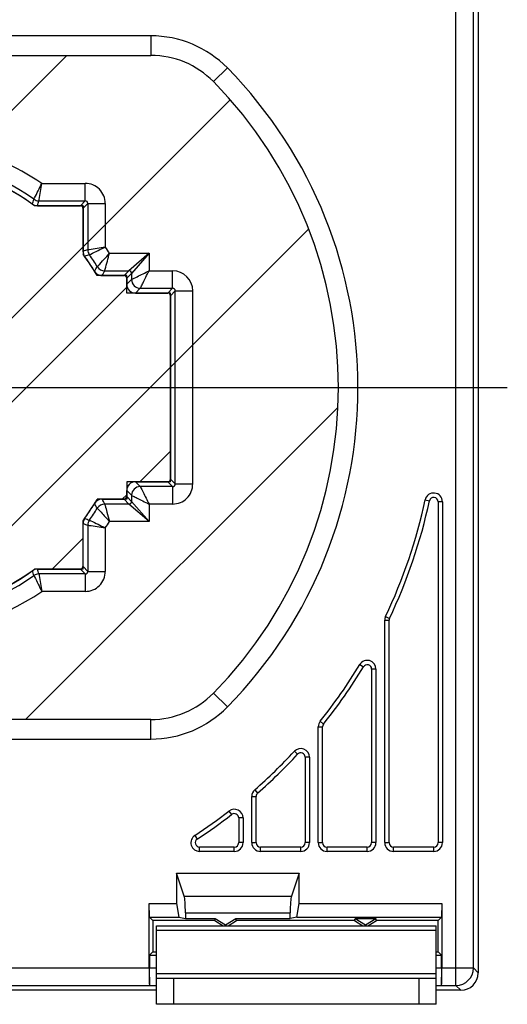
# Model space of a CAD drawing. Header units: millimetres. Extents: x 0 to 420, y 0 to 297.
# Tile 8 of 20: x 115 to 143, y 155 to 211. Entities that reach past the tile are written whole.
import ezdxf

# ---------------------------------------------------------------- set-up
doc = ezdxf.new("R2010")
doc.units = ezdxf.units.MM
doc.header["$LTSCALE"] = 23.1
doc.layers.get('0').update_dxf_attribs({"linetype": 'CONTINUOUS'})
for name, color, linetype in [('02___PRT_ALL_AXES', 7, 'CONTINUOUS'), ('02__ASM_ALL_AXES', 7, 'CONTINUOUS'), ('03___PRT_ALL_CURVES', 7, 'CONTINUOUS')]:
    doc.layers.add(name, color=color, linetype=linetype)

msp = doc.modelspace()

# ---------------------------------------------------------------- linework, layer by layer
at = {"color": 7}
for p, q in [((140.30851478, 156.08276635), (140.30851478, 241.43766042)), ((141.30836247, 157.08261405), (141.30836247, 241.43766042)), ((141.58794814, 235.4029522), (141.58794814, 156.80302838)), ((122.870805, 210.42279592), (112.62022789, 210.42279592)), ((122.870805, 210.42279592), (122.870805, 209.30318068)), ((112.48275643, 209.30318068), (122.870805, 209.30318068)), ((127.24108443, 208.58691135), (126.44151921, 207.80318068)), ((116.62626524, 201.9782954), (119.11415588, 201.9782954)), ((119.11415588, 200.9784477), (119.11415588, 201.9782954)), ((118.83980672, 200.70409855), (116.38178645, 200.70409855)), ((116.38215235, 200.70318068), (118.83797099, 200.70318068)), ((116.46927534, 200.9784477), (119.11415588, 200.9784477)), ((119.11415588, 200.9784477), (118.83980672, 200.70409855)), ((119.26413303, 200.82847055), (118.98978388, 200.5541214)), ((119.26413303, 200.82847055), (120.26398073, 200.82847055)), ((119.26413303, 200.82847055), (119.26413303, 198.18359001)), ((120.26398073, 200.82847055), (120.26398073, 198.34056785)), ((118.98794814, 200.55320353), (118.98794814, 198.09738489)), ((118.98978388, 198.09610112), (118.98978388, 200.5541214)), ((120.50526104, 197.9782954), (122.76298475, 197.9782954)), ((122.76298683, 197.9782954), (121.6131599, 196.9784477)), ((122.76298475, 197.97829747), (121.76313706, 196.82847055)), ((122.76298475, 197.9782954), (122.76298475, 196.9782954)), ((120.07485417, 196.70318068), (121.33797099, 196.70318068)), ((121.33881075, 196.70409855), (120.07522064, 196.70409855)), ((120.22941489, 196.9784477), (121.6131599, 196.9784477)), ((121.6131599, 196.9784477), (121.33881075, 196.70409855)), ((121.76313706, 196.82847055), (121.48878791, 196.5541214)), ((121.76313706, 196.82847055), (121.76313706, 196.47837155)), ((122.76298475, 196.9782954), (124.1131599, 196.9782954)), ((124.1131599, 195.9784477), (124.1131599, 196.9782954)), ((121.48794814, 196.55320353), (121.48794814, 196.20310453)), ((121.48878791, 196.2040224), (121.48878791, 196.5541214)), ((121.48878791, 196.2040224), (121.76313706, 196.47837155)), ((121.98787199, 195.70318068), (123.83797099, 195.70318068)), ((121.98871175, 195.70409855), (122.26306091, 195.9784477)), ((123.83881075, 195.70409855), (121.98871175, 195.70409855)), ((122.26306091, 195.9784477), (124.1131599, 195.9784477)), ((124.1131599, 195.9784477), (123.83881075, 195.70409855)), ((123.98794814, 195.55320353), (123.98794814, 185.05315784)), ((124.26313706, 195.82847055), (123.98878791, 195.5541214)), ((123.98878791, 185.0540757), (123.98878791, 195.5541214)), ((124.26313706, 195.82847055), (125.26298475, 195.82847055)), ((124.26313706, 184.77972655), (124.26313706, 195.82847055)), ((125.26298475, 184.77972655), (125.26298475, 195.82847055)), ((121.98871175, 184.90409855), (123.83881075, 184.90409855)), ((121.98871175, 184.90409855), (122.26306091, 184.6297494)), ((124.1131599, 184.6297494), (123.83881075, 184.90409855)), ((124.26313706, 184.77972655), (123.98878791, 185.0540757)), ((121.48794814, 184.40325683), (121.48794814, 184.05315784)), ((121.48878791, 184.4041747), (121.76313706, 184.12982555)), ((121.48878791, 184.0540757), (121.48878791, 184.4041747)), ((124.1131599, 184.6297494), (122.26306091, 184.6297494)), ((124.1131599, 184.6297494), (124.1131599, 183.6299017)), ((124.26313706, 184.77972655), (125.26298475, 184.77972655)), ((120.07522064, 183.90409855), (121.33881075, 183.90409855)), ((121.6131599, 183.6297494), (121.33881075, 183.90409855)), ((121.76313706, 183.77972655), (121.48878791, 184.0540757)), ((121.76313706, 184.12982555), (121.76313706, 183.77972655)), ((122.76298475, 182.62989963), (121.76313706, 183.77972655)), ((138.54909371, 183.86895688), (138.79352093, 183.81646558)), ((139.53794814, 183.76397429), (139.28794814, 183.76397429)), ((139.28794814, 183.76397429), (139.28794814, 164.25318068)), ((139.53794814, 183.76397429), (139.53794814, 164.25318068)), ((121.6131599, 183.6297494), (120.22941489, 183.6297494)), ((122.76298682, 182.6299017), (121.6131599, 183.6297494)), ((124.1131599, 183.6299017), (122.76298475, 183.6299017)), ((122.76298475, 183.6299017), (122.76298475, 182.6299017)), ((119.08301986, 182.80283441), (119.08332287, 182.80273359)), ((122.76298475, 182.6299017), (120.50526384, 182.6299017)), ((118.98794814, 182.50897647), (118.98794814, 180.05315784)), ((118.98978388, 180.0540757), (118.98978388, 182.51209598)), ((119.26413303, 182.42460709), (119.26413303, 179.77972655)), ((120.26398073, 182.26762952), (120.26398073, 179.77972655)), ((116.09104802, 179.81086257), (116.09136507, 179.8099097)), ((116.38178645, 179.90409855), (118.83980672, 179.90409855)), ((119.11415588, 179.6297494), (118.83980672, 179.90409855)), ((119.26413303, 179.77972655), (118.98978388, 180.0540757)), ((119.26413303, 179.77972655), (120.26398073, 179.77972655)), ((119.11415588, 179.6297494), (116.46927534, 179.6297494)), ((119.11415588, 179.6297494), (119.11415588, 178.6299017)), ((119.11415588, 178.6299017), (116.62626554, 178.6299017)), ((136.23794814, 176.97872121), (136.48794814, 176.97872121)), ((136.23794814, 164.25318068), (136.23794814, 176.97872121)), ((136.28601868, 177.19263651), (136.51198341, 177.08567886)), ((136.48794814, 164.25318068), (136.48794814, 176.97872121)), ((134.81010018, 174.44543108), (135.02402416, 174.31606134)), ((135.73794814, 174.1866916), (135.48794814, 174.1866916)), ((135.48794814, 174.1866916), (135.48794814, 164.25318068)), ((135.73794814, 174.1866916), (135.73794814, 164.25318068)), ((127.24108443, 172.01945001), (126.44151921, 172.80318068)), ((122.870805, 171.30318068), (94.30509129, 171.30318068)), ((122.870805, 170.18356544), (122.870805, 171.30318068)), ((132.43794814, 170.8856314), (132.68794814, 170.8856314)), ((132.43794814, 164.25318068), (132.43794814, 170.8856314)), ((132.54702514, 171.19736719), (132.74248664, 171.04149929)), ((132.68794814, 164.25318068), (132.68794814, 170.8856314)), ((94.30509129, 170.18356544), (122.870805, 170.18356544)), ((131.07110664, 169.4806673), (131.25452739, 169.31079432)), ((131.93794814, 169.14092134), (131.68794814, 169.14092134)), ((131.68794814, 169.14092134), (131.68794814, 164.25318068)), ((131.93794814, 169.14092134), (131.93794814, 164.25318068)), ((128.63794814, 166.90101795), (128.88794814, 166.90101795)), ((128.63794814, 164.25318068), (128.63794814, 166.90101795)), ((128.80803161, 167.27672406), (128.97298987, 167.08887101)), ((128.88794814, 164.25318068), (128.88794814, 166.90101795)), ((127.33211311, 166.06012478), (127.48503062, 165.86234654)), ((128.13794814, 165.6645683), (127.88794814, 165.6645683)), ((127.88794814, 165.6645683), (127.88794814, 164.25318068)), ((128.13794814, 165.6645683), (128.13794814, 164.25318068)), ((125.3832182, 164.67139605), (125.52023636, 164.46228837)), ((127.63794814, 164.00318068), (125.65725452, 164.00318068)), ((125.65725452, 163.75318068), (125.65725452, 164.00318068)), ((127.63794814, 163.75318068), (127.63794814, 164.00318068)), ((128.13794814, 164.25318068), (127.88794814, 164.25318068)), ((128.63794814, 164.25318068), (128.88794814, 164.25318068)), ((131.43794814, 164.00318068), (129.13794814, 164.00318068)), ((129.13794814, 163.75318068), (129.13794814, 164.00318068)), ((131.43794814, 163.75318068), (131.43794814, 164.00318068)), ((131.93794814, 164.25318068), (131.68794814, 164.25318068)), ((132.43794814, 164.25318068), (132.68794814, 164.25318068)), ((135.23794814, 164.00318068), (132.93794814, 164.00318068)), ((132.93794814, 163.75318068), (132.93794814, 164.00318068)), ((135.23794814, 163.75318068), (135.23794814, 164.00318068)), ((135.73794814, 164.25318068), (135.48794814, 164.25318068)), ((136.23794814, 164.25318068), (136.48794814, 164.25318068)), ((139.03794814, 164.00318068), (136.73794814, 164.00318068)), ((136.73794814, 163.75318068), (136.73794814, 164.00318068)), ((139.03794814, 163.75318068), (139.03794814, 164.00318068)), ((139.53794814, 164.25318068), (139.28794814, 164.25318068)), ((127.63794814, 163.75318068), (125.65725452, 163.75318068)), ((131.43794814, 163.75318068), (129.13794814, 163.75318068)), ((135.23794814, 163.75318068), (132.93794814, 163.75318068)), ((139.03794814, 163.75318068), (136.73794814, 163.75318068)), ((124.33794814, 162.50318068), (131.33794814, 162.50318068)), ((124.77560335, 161.19820106), (124.33794814, 162.50318068)), ((124.33794814, 162.50318068), (124.33794814, 160.77136899)), ((131.33794814, 162.50318068), (130.90029294, 161.19820106)), ((131.33794814, 160.77136899), (131.33794814, 162.50318068)), ((124.77560335, 161.19820106), (130.90029294, 161.19820106)), ((122.76975983, 160.77136899), (124.33794814, 160.77136899)), ((122.79593844, 159.99519038), (122.76975983, 160.77136899)), ((122.76975983, 157.08261405), (122.76975983, 160.77136899)), ((124.33794814, 160.77136899), (124.46916115, 159.99519038)), ((131.20673514, 159.99519038), (131.33794814, 160.77136899)), ((131.33794814, 160.77136899), (139.50613645, 160.77136899)), ((139.50613645, 160.77136899), (139.47995785, 159.99519038)), ((139.50613645, 160.77136899), (139.50613645, 157.08261405)), ((124.84100796, 160.23058378), (130.83488833, 160.23058378)), ((124.84100796, 160.23058378), (124.84100796, 159.92100237)), ((130.83488833, 159.92100237), (130.83488833, 160.23058378)), ((122.79593844, 159.99519038), (124.46916115, 159.99519038)), ((122.79593844, 159.99519038), (122.98794814, 159.80318068)), ((126.51564263, 159.80318068), (122.98794814, 159.80318068)), ((122.98794814, 159.80318068), (122.98794814, 158.00318068)), ((123.18794814, 159.50318068), (139.18794814, 159.50318068)), ((123.18794814, 155.00318068), (123.18794814, 159.50318068)), ((124.46916115, 159.99519038), (124.84100796, 159.92100237)), ((124.84100796, 159.92100237), (126.54943344, 159.92100237)), ((126.51564263, 159.80318068), (126.54943344, 159.92100237)), ((126.51564263, 159.80318068), (126.99564263, 159.50318068)), ((126.54943344, 159.92100237), (127.13794814, 159.55318068)), ((127.13794814, 159.55318068), (127.72646284, 159.92100237)), ((127.13794814, 159.50318068), (127.13794814, 159.55318068)), ((127.28025366, 159.50318068), (127.76025366, 159.80318068)), ((127.72646284, 159.92100237), (130.83488833, 159.92100237)), ((127.76025366, 159.80318068), (127.72646284, 159.92100237)), ((134.51564263, 159.80318068), (127.76025366, 159.80318068)), ((131.20673514, 159.99519038), (130.83488833, 159.92100237)), ((131.20673514, 159.99519038), (139.47995785, 159.99519038)), ((134.51564263, 159.80318068), (134.54943344, 159.92100237)), ((134.51564263, 159.80318068), (134.99564263, 159.50318068)), ((134.54943344, 159.92100237), (135.72646284, 159.92100237)), ((134.54943344, 159.92100237), (135.13794814, 159.55318068)), ((135.13794814, 159.55318068), (135.72646284, 159.92100237)), ((135.13794814, 159.50318068), (135.13794814, 159.55318068)), ((135.28025366, 159.50318068), (135.76025366, 159.80318068)), ((135.76025366, 159.80318068), (135.72646284, 159.92100237)), ((139.28794814, 159.80318068), (135.76025366, 159.80318068)), ((139.18794814, 155.00318068), (139.18794814, 159.50318068)), ((139.47995785, 159.99519038), (139.28794814, 159.80318068)), ((139.28794814, 158.00318068), (139.28794814, 159.80318068)), ((123.18794814, 159.25318068), (139.18794814, 159.25318068)), ((122.79594243, 157.81117497), (122.98794814, 158.00318068)), ((122.79594243, 157.81117497), (123.18794814, 157.81117497)), ((122.79594243, 157.81117497), (122.79594243, 157.07373419)), ((122.98794814, 158.00318068), (123.18794814, 158.00318068)), ((139.18794814, 158.00318068), (139.28794814, 158.00318068)), ((139.18794814, 157.81117497), (139.47995386, 157.81117497)), ((139.47995386, 157.81117497), (139.28794814, 158.00318068)), ((139.47995386, 157.07373419), (139.47995386, 157.81117497)), ((94.40613645, 157.08261405), (122.76975983, 157.08261405)), ((123.18794814, 157.07373419), (122.79594243, 157.07373419)), ((122.81339484, 156.05628178), (122.79594243, 157.07373419)), ((139.18794814, 156.75318068), (123.18794814, 156.75318068)), ((139.47995386, 157.07373419), (139.18794814, 157.07373419)), ((139.47995386, 157.07373419), (139.46250145, 156.05628178)), ((139.50613645, 157.08261405), (141.30836247, 157.08261405)), ((141.30836247, 157.08261405), (141.58794814, 156.80302838)), ((94.38898602, 156.08276635), (122.78691026, 156.08276635)), ((122.81339484, 156.05628178), (122.78691026, 156.08276635)), ((123.18794814, 156.50318068), (139.18794814, 156.50318068)), ((124.18794814, 155.00318068), (124.18794814, 156.50318068)), ((138.18794814, 156.50318068), (138.18794814, 155.00318068)), ((139.48898602, 156.08276635), (139.46250145, 156.05628178)), ((139.48898602, 156.08276635), (140.30851478, 156.08276635)), ((140.30851478, 156.08276635), (140.58810045, 155.80318068)), ((123.18794814, 155.80318068), (76.58779584, 155.80318068)), ((123.18794814, 156.05628178), (122.81339484, 156.05628178)), ((139.46250145, 156.05628178), (139.18794814, 156.05628178)), ((140.58810045, 155.80318068), (139.18794814, 155.80318068)), ((139.18794814, 155.00318068), (123.18794814, 155.00318068))]:
    msp.add_line(p, q, dxfattribs=at)
at = {"color": 8}
for p, q in [((86.80172416, 178.04102571), (118.06387913, 209.30318068)), ((92.3439384, 171.70384602), (127.40400937, 206.76391699)), ((103.82266698, 171.30318068), (131.88687717, 199.36739087)), ((103.78219011, 178.33517186), (121.50850316, 196.06148491)), ((115.70206091, 171.30318068), (133.56193696, 189.16305673)), ((122.23051072, 184.90409855), (123.98794814, 186.66153598)), ((121.23051072, 183.90409855), (121.48794814, 184.16153598)), ((117.23051072, 179.90409855), (118.98794814, 181.66153598))]:
    msp.add_line(p, q, dxfattribs=at)
at = {"color": 7}
for centre, radius, start, end in [((122.870805, 204.30318068), 6.11961524, 44.427004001, 90), ((122.870805, 204.30318068), 5, 44.427004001, 90), ((108.58794814, 190.30318068), 26.11961524, 315.572995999, 44.427004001), ((108.58794814, 190.30318068), 25, 315.572995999, 44.427004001), ((108.58886601, 190.30318068), 14.17419685, 55.455642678, 76.988969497), ((108.58886601, 190.30318068), 13.17434915, 54.809657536, 125.190342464), ((108.58886601, 190.30318068), 12.9, 54.43934111, 125.56065889), ((119.11415866, 200.82847333), 1.1498267, 359.99986143, 90.000138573), ((108.58794814, 190.30318068), 12.9, 54.432593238, 54.546554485), ((39.34126575, 226.33395921), 80.88663845, 341.5963904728, 341.7996832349), ((116.38178523, 201.20401859), 0.49992004, 234.439201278, 270.000139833), ((116.38212415, 201.20300822), 0.49982372, 234.432313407, 270.000279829), ((116.46931085, 201.47848352), 0.50003582, 234.813737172, 269.99591623), ((31.53029037, 227.91397134), 89.10753953, 342.2201800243, 342.4053380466), ((119.11457829, 200.82889296), 0.14955534, 359.838169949, 90.16183005), ((108.58886601, 190.30318068), 14.17419685, 32.784785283, 34.544317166), ((119.48967221, 198.09760324), 0.50172412, 180.024935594, 193.809051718), ((146.19965688, 113.24460493), 89.1075397, 107.5946620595, 107.7798200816), ((119.48970392, 198.0960999), 0.49992004, 179.999860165, 215.560798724), ((119.48812572, 198.09745099), 0.50018603, 193.834398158, 195.809859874), ((119.48777725, 198.09735181), 0.49982372, 195.809803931, 215.567276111), ((108.58794814, 190.30318068), 12.9, 30.992282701, 35.567406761), ((108.58886601, 190.30318068), 12.9, 30.996861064, 35.56065889), ((144.61964415, 121.05558029), 80.88663845, 108.2003164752, 108.4036092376), ((119.76416884, 198.18362551), 0.50003581, 180.004116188, 215.186245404), ((108.58886601, 190.30318068), 13.17434915, 31.649525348, 35.190342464), ((75.79338115, 222.70114578), 50.85676769, 329.57473853, 329.926196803), ((120.22944946, 197.47843348), 0.49998577, 211.653507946, 269.996037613), ((120.07484313, 197.20308543), 0.49990332, 210.992626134, 254.266807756), ((120.07515409, 197.20390477), 0.49980623, 210.989231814, 270.007629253), ((120.07517926, 197.2054803), 0.50229973, 254.303976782, 269.962917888), ((71.98346019, 223.91385226), 55.25566182, 330.499328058, 330.825659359), ((121.61315126, 196.8284619), 0.1499858, 0.003303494, 89.996696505), ((124.1131246, 195.82843524), 1.14986473, 0.00175926, 89.99824074), ((122.26324421, 196.47855486), 0.5001081, 180.021001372, 269.97900155), ((124.11359834, 195.82890898), 0.14953936, 359.832014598, 90.167985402), ((122.26324422, 184.12964225), 0.5001081, 90.021001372, 179.97900155), ((124.11316268, 184.77972377), 1.1498267, 269.999861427, 0.000138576), ((124.11358232, 184.77930414), 0.14955534, 269.838169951, 0.161830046), ((139.03794814, 183.76397429), 0.5, 0, 167.879687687), ((120.07510408, 183.40434203), 0.49973777, 93.241326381, 149.012701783), ((120.07526227, 183.41031796), 0.4937806, 90.004829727, 93.298858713), ((71.98345993, 156.69434448), 55.25566222, 29.17434083, 29.50067213), ((121.61315126, 183.7797352), 0.1499858, 270.003303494, 359.996696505), ((108.58794814, 190.30318068), 30.64424056, 334.670036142, 347.879687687), ((108.58794814, 190.30318068), 30.89424056, 334.670036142, 347.879687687), ((139.03794814, 183.76397429), 0.25, 0, 167.879687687), ((108.58886601, 190.30501642), 12.9, 324.43934111, 329.003138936), ((108.58886601, 190.30501642), 13.17434915, 324.809657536, 328.350474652), ((75.79338093, 157.90705167), 50.8567677, 30.073802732, 30.425261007), ((120.22944945, 183.12976364), 0.49998576, 90.004016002, 148.346459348), ((119.48788411, 182.50897523), 0.49993596, 162.217475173, 179.638817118), ((119.48970392, 182.5120972), 0.49992004, 144.439201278, 180.000139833), ((119.48805221, 182.50890892), 0.50011628, 158.267045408, 162.216123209), ((119.4893965, 182.50814996), 0.50164609, 144.83539816, 158.243374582), ((144.61890525, 259.55038373), 80.8842863, 251.5966142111, 251.7996866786), ((119.76416885, 182.42457158), 0.50003582, 144.813737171, 179.99591623), ((108.58886601, 190.30501642), 14.17419685, 325.455683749, 327.215220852), ((119.48715259, 182.50897632), 0.49920445, 179.638413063, 179.999982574), ((146.19965667, 267.36359205), 89.10753952, 252.2201800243, 252.4053380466), ((108.58886601, 190.30501642), 12.9, 234.43934111, 305.56065889), ((116.38178523, 179.40417851), 0.49992004, 89.999860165, 125.560798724), ((39.34819017, 154.27653091), 80.87934424, 18.2003057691, 18.4029054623), ((31.53029026, 152.69422555), 89.1075397, 17.5946620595, 17.7798200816), ((119.11415866, 179.77972377), 1.1498267, 269.999861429, 0.000138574), ((119.11457829, 179.77930414), 0.14955534, 269.838169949, 0.16183005), ((108.58886601, 190.30501642), 13.17434915, 234.809657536, 305.190342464), ((116.46931084, 179.12971359), 0.50003581, 90.004116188, 125.186245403), ((108.58886601, 190.30501642), 14.17419685, 235.455642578, 304.544358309), ((136.73794814, 176.97872121), 0.5, 154.670036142, 180), ((136.73794814, 176.97872121), 0.25, 154.670036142, 180), ((135.23794814, 174.1866916), 0.5, 0, 148.836703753), ((108.58794814, 190.30318068), 30.64424056, 321.429905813, 328.836703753), ((108.58794814, 190.30318068), 30.89424056, 321.429905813, 328.836703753), ((135.23794814, 174.1866916), 0.25, 0, 148.836703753), ((122.870805, 176.30318068), 5, 270, 315.572995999), ((122.870805, 176.30318068), 6.11961524, 270, 315.572995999), ((132.93794814, 170.8856314), 0.5, 141.429905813, 180), ((132.93794814, 170.8856314), 0.25, 141.429905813, 180), ((131.43794814, 169.14092134), 0.5, 0, 137.196048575), ((108.58794814, 190.30318068), 30.64424056, 311.287143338, 317.196048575), ((108.58794814, 190.30318068), 30.89424056, 311.287143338, 317.196048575), ((131.43794814, 169.14092134), 0.25, 0, 137.196048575), ((129.13794814, 166.90101795), 0.5, 131.287143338, 180), ((129.13794814, 166.90101795), 0.25, 131.287143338, 180), ((108.58794814, 190.30318068), 30.64424056, 303.234888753, 307.710358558), ((108.58794814, 190.30318068), 30.89424056, 303.234888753, 307.710358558), ((127.63794814, 165.6645683), 0.5, 0, 127.710358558), ((127.63794814, 165.6645683), 0.25, 0, 127.710358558), ((125.65725452, 164.25318068), 0.5, 123.234888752, 270), ((125.65725452, 164.25318068), 0.25, 123.234888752, 270), ((127.63794814, 164.25318068), 0.5, 270, 360), ((127.63794814, 164.25318068), 0.25, 270, 360), ((129.13794814, 164.25318068), 0.5, 180, 270), ((129.13794814, 164.25318068), 0.25, 180, 270), ((131.43794814, 164.25318068), 0.5, 270, 360), ((131.43794814, 164.25318068), 0.25, 270, 360), ((132.93794814, 164.25318068), 0.5, 180, 270), ((132.93794814, 164.25318068), 0.25, 180, 270), ((135.23794814, 164.25318068), 0.5, 270, 360), ((135.23794814, 164.25318068), 0.25, 270, 360), ((136.73794814, 164.25318068), 0.5, 180, 270), ((136.73794814, 164.25318068), 0.25, 180, 270), ((139.03794814, 164.25318068), 0.5, 270, 360), ((139.03794814, 164.25318068), 0.25, 270, 360), ((140.30809752, 157.08303016), 1.00026993, 270.023901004, 359.976164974)]:
    msp.add_arc(centre, radius, start, end, dxfattribs=at)
for centre, major_axis, ratio, start_param, end_param in [((118.83792529, 200.55315783), (0.10609833, 0.10609833), 0.9996954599, -0.7852458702, 0.7852458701), ((118.83976103, 200.5540757), (-0.10609833, -0.10609833), 0.9996954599, 2.3563467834, 3.9268385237), ((121.33792529, 196.55315783), (0.10609833, 0.10609833), 0.9996954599, -0.7852458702, 0.7852458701), ((121.33876506, 196.5540757), (-0.10609833, -0.10609833), 0.9996954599, 2.3563467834, 3.9268385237), ((121.98802431, 196.20325685), (-0.35366109, -0.35366109), 0.9996954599, 5.497939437, 7.0684311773), ((121.98886407, 196.20417471), (0.35366109, 0.35366109), 0.9996954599, -3.9268385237, -2.3563467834), ((123.83792529, 195.55315783), (0.10609833, 0.10609833), 0.9996954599, -0.7852458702, 0.7852458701), ((123.83876506, 195.5540757), (-0.10609833, -0.10609833), 0.9996954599, 2.3563467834, 3.9268385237), ((121.98886407, 184.40402239), (0.35366109, -0.35366109), 0.9996954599, 2.3563467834, 3.9268385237), ((123.83876506, 185.0541214), (-0.10609833, 0.10609833), 0.9996954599, 8.6395320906, 10.2100238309), ((123.83792529, 185.05320353), (-0.10609833, 0.10609833), 0.9996954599, -3.2986315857, -2.8950401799), ((123.83792529, 185.05320353), (0.10609833, -0.10609833), 0.9996954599, 0.2465524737, 0.3982415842), ((123.83792529, 185.05320353), (-0.10609833, 0.10609833), 0.9996954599, -2.7433510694, -2.6720340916), ((123.83792529, 185.05320353), (0.10609833, -0.10609833), 0.9996954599, 0.469558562, 0.5772963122), ((123.83792529, 185.05320353), (-0.10609833, 0.10609833), 0.9996954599, -2.5642963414, -2.4765577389), ((123.83792529, 185.05320353), (0.10609833, -0.10609833), 0.9996954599, 0.6650349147, 0.7852458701), ((121.98802431, 184.40310452), (-0.35366109, 0.35366109), 0.9996954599, 6.2825000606, 7.0684311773), ((121.33876506, 184.0541214), (-0.10609833, 0.10609833), 0.9996954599, 8.6395320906, 10.2100238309), ((121.33792529, 184.05320353), (-0.10609833, 0.10609833), 0.9996954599, -3.2986315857, -2.8950401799), ((121.33792529, 184.05320353), (0.10609833, -0.10609833), 0.9996954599, 0.2465524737, 0.3982415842), ((121.33792529, 184.05320353), (-0.10609833, 0.10609833), 0.9996954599, -2.7433510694, -2.6720340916), ((121.33792529, 184.05320353), (0.10609833, -0.10609833), 0.9996954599, 0.469558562, 0.5772963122), ((121.33792529, 184.05320353), (-0.10609833, 0.10609833), 0.9996954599, -2.5642963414, -2.4765577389), ((121.33792529, 184.05320353), (0.10609833, -0.10609833), 0.9996954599, 0.6650349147, 0.7852458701), ((118.83976103, 180.0541214), (-0.10609833, 0.10609833), 0.9996954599, 8.6395320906, 10.2100238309), ((118.83792529, 180.05320353), (0.10609833, -0.10609833), 0.9996954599, -0.2583756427, -0.0373591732), ((118.83792529, 180.05320353), (-0.10609833, 0.10609833), 0.9996954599, -3.1789518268, -3.1042350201), ((118.83792529, 180.05320353), (0.10609833, -0.10609833), 0.9996954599, 0.0373576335, 0.7852458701), ((124.7535193, 160.23058378), (0, 1), 0.0874886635, -1.5707963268, -0.2551823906), ((130.92237699, 160.23058378), (0, 1), 0.0874886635, 0.2551823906, 1.5707963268), ((122.7872149, 157.08261405), (0, 1), 0.0174550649, -4.7123889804, -3.1590459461), ((139.48868139, 157.08261405), (0, 1), 0.0174550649, -3.1241393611, -1.5707963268), ((140.58779582, 156.80333301), (-0.70732219, 0.70732219), 0.9996954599, 8.6395320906, 10.2100238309), ((140.58779582, 156.80333301), (0.70732219, -0.70732219), 0.9996954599, -0.7852458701, 0.7852458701)]:
    msp.add_ellipse(centre, major_axis=major_axis, ratio=ratio, start_param=start_param, end_param=end_param, dxfattribs=at)
for points, knots in [([(116.18117201, 201.06981271), (116.19350783, 201.09450678), (116.3436961, 201.39644101), (116.49259796, 201.6990353), (116.62611049, 201.97839192)], [0, 0, 0, 0, 0.0818555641, 1, 1, 1, 1]), ([(116.46927521, 200.9784477), (116.47362434, 201.0057379), (116.5262925, 201.3389756), (116.57797558, 201.67236831), (116.6264227, 201.9782954)], [0, 0, 0, 0, 0.0819108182, 1, 1, 1, 1]), ([(119.26413303, 198.18358959), (119.29143217, 198.18795394), (119.62467207, 198.24061404), (119.95807061, 198.29226502), (120.26398073, 198.34075269)], [0, 0, 0, 0, 0.081943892, 1, 1, 1, 1]), ([(119.35549795, 197.89548681), (119.38019907, 197.90783325), (119.68218628, 198.05791665), (119.98471956, 198.20694396), (120.26408501, 198.34041389)], [0, 0, 0, 0, 0.0818881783, 1, 1, 1, 1]), ([(119.80384296, 197.21605039), (119.82365227, 197.23701721), (120.05999748, 197.48877193), (120.29460033, 197.74223194), (120.50510802, 197.97853296)], [0, 0, 0, 0, 0.0835322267, 1, 1, 1, 1]), ([(120.22941489, 196.9784477), (120.23721601, 197.00631649), (120.33002867, 197.33938607), (120.42078645, 197.67302471), (120.5055456, 197.9782954)], [0, 0, 0, 0, 0.0837000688, 1, 1, 1, 1]), ([(121.76313706, 196.47837118), (121.86952528, 196.53117958), (122.20240011, 196.69877709), (122.53662291, 196.86369245), (122.76298475, 196.9787184)], [0, 0, 0, 0, 0.3186977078, 1, 1, 1, 1]), ([(122.26306244, 195.9784477), (122.2777068, 196.0083612), (122.33150538, 196.11425891), (122.43719289, 196.32735703), (122.58955757, 196.6306108), (122.70233363, 196.85810605), (122.76340741, 196.9782954)], [0, 0, 0, 0, 0.0893673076, 0.3187007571, 0.6382552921, 1, 1, 1, 1]), ([(122.26306054, 184.6297494), (122.31586894, 184.52336117), (122.48346645, 184.19048635), (122.64838181, 183.85626355), (122.76340775, 183.6299017)], [0, 0, 0, 0, 0.3186977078, 1, 1, 1, 1]), ([(121.76313706, 184.12982401), (121.79305055, 184.11517966), (121.89894827, 184.06138108), (122.11204638, 183.95569356), (122.41530015, 183.80332888), (122.64279541, 183.69055283), (122.76298475, 183.62947905)], [0, 0, 0, 0, 0.0893673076, 0.3187007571, 0.6382552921, 1, 1, 1, 1]), ([(119.80384311, 183.39214696), (119.87626696, 183.31556764), (120.11173859, 183.06298613), (120.34556139, 182.80883167), (120.50509322, 182.62964115)], [0, 0, 0, 0, 0.3052320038, 1, 1, 1, 1]), ([(120.22941441, 183.6297494), (120.23730424, 183.60188959), (120.27948983, 183.44968716), (120.37231748, 183.11661935), (120.45526997, 182.81086201), (120.50557501, 182.6299017)], [0, 0, 0, 0, 0.0837438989, 0.456787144, 1, 1, 1, 1]), ([(119.35549803, 182.71271041), (119.38019211, 182.70037459), (119.68212634, 182.55018633), (119.98472063, 182.40128446), (120.26407725, 182.26777194)], [0, 0, 0, 0, 0.0818555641, 1, 1, 1, 1]), ([(119.26413303, 182.42460722), (119.29142323, 182.42025809), (119.62466093, 182.36758993), (119.95805364, 182.31590684), (120.26398073, 182.26745973)], [0, 0, 0, 0, 0.0819108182, 1, 1, 1, 1]), ([(116.18117214, 179.53838448), (116.19351858, 179.51368336), (116.34360198, 179.21169615), (116.49262929, 178.90916287), (116.62609922, 178.62979742)], [0, 0, 0, 0, 0.0818881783, 1, 1, 1, 1]), ([(116.46927492, 179.6297494), (116.47363927, 179.60245026), (116.52629937, 179.26921036), (116.57795035, 178.93581182), (116.62643802, 178.6299017)], [0, 0, 0, 0, 0.081943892, 1, 1, 1, 1])]:
    msp.add_open_spline(points, degree=3, knots=knots, dxfattribs=at)
at = {"layer": '02___PRT_ALL_AXES', "color": 7}
for p, q in [((112.48275643, 209.30318068), (122.870805, 209.30318068)), ((122.870805, 171.30318068), (94.30509129, 171.30318068))]:
    msp.add_line(p, q, dxfattribs=at)
at = {"layer": '02__ASM_ALL_AXES', "color": 8}
msp.add_line((108.58794814, 190.30318068), (143.24528228, 190.30318068), dxfattribs=at)
at = {"layer": '03___PRT_ALL_CURVES', "color": 7}
for p, q in [((118.98978388, 200.70409855), (116.21978388, 200.70409855)), ((118.98978388, 200.70409855), (118.98978388, 197.93409855)), ((121.48878791, 196.70409855), (119.78878791, 196.70409855)), ((121.48878791, 195.70409855), (121.48878791, 196.70409855)), ((123.98878791, 195.70409855), (121.48878791, 195.70409855)), ((123.98878791, 184.90409855), (123.98878791, 195.70409855)), ((123.98878791, 184.90409855), (121.48878791, 184.90409855)), ((121.48878791, 184.90409855), (121.48878791, 183.90409855)), ((121.48878791, 183.90409855), (119.78878791, 183.90409855)), ((118.98978388, 179.90409855), (118.98978388, 182.67409855)), ((118.98978388, 179.90409855), (116.21978388, 179.90409855))]:
    msp.add_line(p, q, dxfattribs=at)
for centre, start, end in [((108.58886601, 190.30318068), 53.733346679, 126.266653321), ((108.58886601, 190.30318068), 29.748593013, 36.266653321), ((108.58886601, 190.30501642), 323.733346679, 330.251406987), ((108.58886601, 190.30501642), 233.733346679, 306.266653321)]:
    msp.add_arc(centre, 12.9, start, end, dxfattribs=at)

doc.saveas('drawing.dxf')
